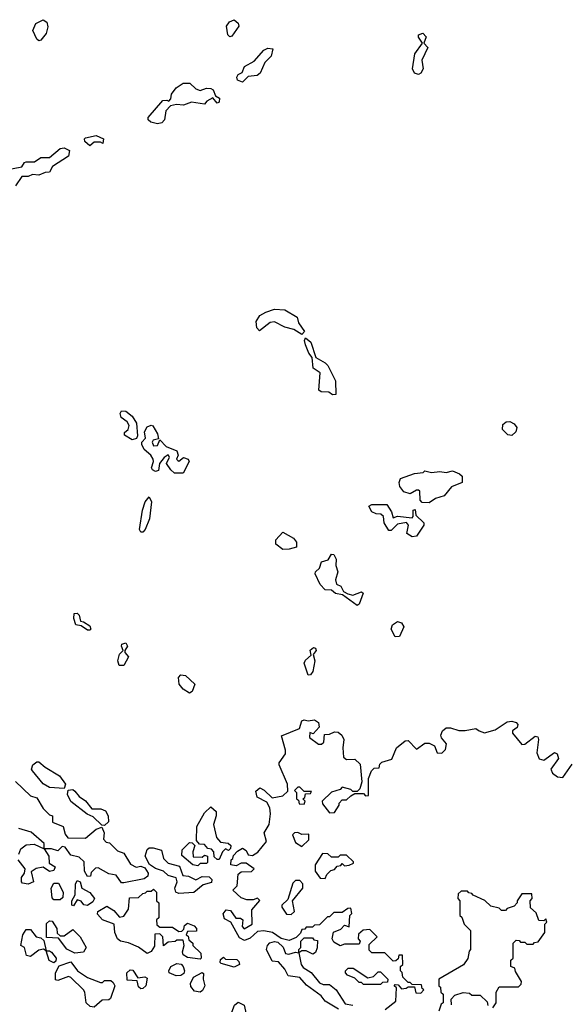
# Model space of a CAD drawing. Extents: x 2640764 to 2777785, y 718840 to 815082.
# Tile 87 of 148: x 2717935 to 2720506, y 778677 to 783316. Entities that reach past the tile are written whole.
import ezdxf

# ---------------------------------------------------------------- set-up
doc = ezdxf.new("R2010")
doc.units = 0

msp = doc.modelspace()

# ---------------------------------------------------------------- linework, layer by layer
at = {"layer": '0CON10XD'}
for points in [[(2718025, 783216.2), (2718015, 783223.8), (2717996.2, 783265), (2718011.4, 783298.6), (2718045, 783315.8), (2718062, 783305), (2718066.8, 783283.2), (2718058.9, 783251.1), (2718035, 783220), (2718025, 783216.2)], [(2718925, 783236), (2718915.6, 783245.6), (2718909.2, 783285), (2718923.2, 783306.8), (2718945, 783316.2), (2718965, 783300), (2718968, 783285), (2718935, 783239.2), (2718925, 783236)], [(2719815, 783058.8), (2719795, 783063.8), (2719786, 783085), (2719797.5, 783155), (2719833.3, 783205), (2719814.6, 783234.6), (2719814.3, 783245), (2719835, 783252.5), (2719850, 783235), (2719840, 783205), (2719858.8, 783185), (2719830, 783125), (2719836.7, 783085), (2719825, 783063.8), (2719815, 783058.8)], [(2718985, 783022.5), (2718960.7, 783030.7), (2718957.5, 783045), (2718965, 783057.5), (2718983, 783067), (2718994.1, 783095.9), (2719039.3, 783120.7), (2719085, 783172.5), (2719105, 783182.5), (2719128.3, 783178.3), (2719120, 783145), (2719090, 783115), (2719068.8, 783065), (2719053.6, 783053.6), (2719011.2, 783048.8), (2718985, 783022.5)], [(2718585, 782826.2), (2718553, 782833), (2718540, 782845), (2718540, 782855), (2718610, 782935), (2718627.5, 782937.5), (2718638.3, 782931.7), (2718647, 782943), (2718650, 782965), (2718672.5, 782995), (2718705, 783017.5), (2718737, 783017), (2718765, 782990), (2718785, 782982.5), (2718815, 782993.3), (2718835, 782992.5), (2718846.7, 782985), (2718857, 782957), (2718875.9, 782945.9), (2718875, 782927.5), (2718865, 782922.5), (2718845, 782947.5), (2718817, 782933), (2718805, 782917.5), (2718745, 782927.5), (2718706.4, 782913.6), (2718673.3, 782916.7), (2718645, 782910), (2718623, 782887), (2718616.7, 782845), (2718605, 782830), (2718585, 782826.2)], [(2718265, 782722.5), (2718241.7, 782741.7), (2718240, 782755), (2718245, 782760), (2718295, 782770), (2718330, 782755), (2718327, 782733), (2718315, 782740), (2718285, 782740), (2718265, 782722.5)], [(2717863, 782607), (2717945, 782623.3), (2717956.7, 782643.3), (2717965, 782646.7), (2718005, 782646.7), (2718035, 782666.7), (2718075, 782667.5), (2718125, 782708.8), (2718145, 782713.3), (2718169.3, 782699.3), (2718165, 782673.3), (2718090, 782625), (2718075, 782597.5), (2718055, 782596.7), (2718025, 782583.3), (2717995, 782586.7), (2717975, 782577.5), (2717945, 782577.5), (2717915, 782533.3)], [(2719265, 781832.5), (2719227, 781857), (2719185, 781867.5), (2719135, 781892.5), (2719115, 781890), (2719065, 781850), (2719052.5, 781865), (2719050, 781895), (2719067, 781923), (2719095, 781937.5), (2719135, 781952.5), (2719185, 781950), (2719242.5, 781915), (2719248.3, 781888.3), (2719276.4, 781846.4), (2719265, 781832.5)], [(2719408.3, 781548.3), (2719391.7, 781561.7), (2719355, 781562.5), (2719345, 781570), (2719351.7, 781651.7), (2719317.5, 781675), (2719312.5, 781725), (2719297.5, 781745), (2719281.2, 781785), (2719277.5, 781805), (2719282.5, 781817.5), (2719307.7, 781797.7), (2719330, 781725), (2719375, 781700), (2719387, 781687), (2719422.5, 781615), (2719425, 781550), (2719408.3, 781548.3)], [(2718465, 781337.1), (2718429.3, 781359.3), (2718429.3, 781370.7), (2718445.8, 781385), (2718451.4, 781405), (2718441.9, 781421.9), (2718412.5, 781442.5), (2718408.8, 781461.2), (2718415, 781473.8), (2718435, 781471.4), (2718465, 781448), (2718485.7, 781415), (2718489.4, 781355), (2718485, 781343.3), (2718465, 781337.1)], [(2718705, 781180), (2718665, 781180), (2718646.7, 781195), (2718626.2, 781225), (2718641.2, 781255), (2718635, 781266.7), (2718615, 781253.8), (2718594.2, 781225.8), (2718588.3, 781191.7), (2718575, 781188), (2718560, 781195), (2718556, 781205), (2718566, 781234), (2718564, 781245), (2718553.3, 781265), (2718520.9, 781290.9), (2718510, 781315), (2718510, 781325), (2718528, 781345), (2718522.9, 781375), (2718535, 781398), (2718555, 781406), (2718562.3, 781402.3), (2718583.8, 781365), (2718588.3, 781341.7), (2718563.3, 781335), (2718558.8, 781325), (2718565, 781308.8), (2718585, 781310), (2718595, 781337.5), (2718625.7, 781305.7), (2718675.6, 781285.6), (2718681.2, 781265), (2718673.8, 781245), (2718679.3, 781239.3), (2718685, 781236.7), (2718706.1, 781253.9), (2718728.8, 781245), (2718734, 781235), (2718705, 781180)], [(2720255, 781357.5), (2720235, 781360), (2720210, 781385), (2720211.7, 781408.3), (2720228.3, 781421.7), (2720245, 781422.5), (2720265, 781412.5), (2720277.5, 781395), (2720272.5, 781375), (2720255, 781357.5)], [(2719865, 781040), (2719831.7, 781041.7), (2719823, 781053), (2719820, 781095), (2719815, 781100), (2719805, 781100), (2719775, 781082.5), (2719745, 781092.5), (2719727, 781117), (2719723.3, 781135), (2719730, 781155), (2719795, 781177.5), (2719837, 781183), (2719845, 781190), (2719875, 781182.5), (2719915, 781187.5), (2719945, 781183.3), (2719975, 781190), (2720007, 781177), (2720020, 781165), (2720020, 781135), (2719970, 781115), (2719935, 781072.5), (2719895, 781060), (2719865, 781040)], [(2718515, 780902.5), (2718505, 780902.5), (2718500, 780915), (2718514, 781005), (2718526.2, 781045), (2718545, 781067.5), (2718555.7, 781045), (2718546, 780965), (2718526.2, 780915), (2718515, 780902.5)], [(2719785, 780880), (2719760, 780895), (2719767.5, 780935), (2719757.5, 780947.5), (2719715, 780940), (2719685, 780910), (2719675, 780910), (2719652.5, 780945), (2719650, 780975), (2719637, 780987), (2719615, 780987.5), (2719595, 780997.5), (2719580, 781025), (2719595, 781032.5), (2719665, 781032.5), (2719687, 780997), (2719695, 780970), (2719715, 780977.5), (2719785, 780970), (2719790, 780975), (2719790, 781005), (2719798.3, 781008.3), (2719801.7, 780981.7), (2719840, 780945), (2719840, 780935), (2719805, 780882.5), (2719785, 780880)], [(2719175, 780820.5), (2719141.9, 780845), (2719141.4, 780865), (2719175, 780902), (2719225, 780874.2), (2719238.9, 780855), (2719238.8, 780831.2), (2719205, 780822), (2719175, 780820.5)], [(2719525, 780556.7), (2719456.1, 780606.1), (2719423.3, 780613.3), (2719405, 780628.8), (2719375, 780630), (2719351.1, 780655), (2719328, 780705), (2719328.8, 780715), (2719347.8, 780732.2), (2719357.7, 780762.3), (2719389.1, 780770.9), (2719405, 780797.5), (2719415, 780796.7), (2719426, 780775), (2719424, 780745), (2719434, 780715), (2719423.1, 780676.9), (2719427.5, 780657.5), (2719448.1, 780648.1), (2719461.7, 780621.7), (2719481.3, 780611.3), (2719505, 780604.2), (2719545, 780620), (2719553.3, 780615), (2719535, 780562.5), (2719525, 780556.7)], [(2718265, 780440), (2718255, 780440), (2718225, 780460), (2718200, 780465), (2718190, 780495), (2718191.7, 780518.3), (2718205, 780520), (2718215, 780510), (2718221.7, 780481.7), (2718235, 780480), (2718265, 780460), (2718270, 780445), (2718265, 780440)], [(2719705, 780408.8), (2719685.8, 780445), (2719692, 780465), (2719715, 780481.1), (2719735, 780474.3), (2719745.7, 780455), (2719725, 780410), (2719705, 780408.8)], [(2718403.2, 780273.2), (2718396.9, 780295), (2718405, 780327.5), (2718422.5, 780345), (2718414, 780365), (2718416.4, 780373.6), (2718435, 780380), (2718443.3, 780365), (2718430, 780345), (2718430, 780335), (2718447.5, 780315), (2718425, 780273.8), (2718403.2, 780273.2)], [(2719295, 780227.5), (2719292.3, 780232.3), (2719275.8, 780285), (2719281.9, 780298.1), (2719308.3, 780321.7), (2719304.3, 780345.7), (2719318.8, 780358.8), (2719328.8, 780355), (2719332, 780345), (2719317.5, 780325), (2719326, 780295), (2719315.8, 780245), (2719305, 780230), (2719295, 780227.5)], [(2718735, 780142.5), (2718705, 780162.5), (2718686.7, 780185), (2718683.6, 780216.4), (2718695, 780230), (2718716.1, 780226.1), (2718760, 780185), (2718748.3, 780151.7), (2718735, 780142.5)], [(2719765, 778780), (2719740, 778805), (2719737, 778827), (2719730, 778835), (2719730, 778855), (2719740, 778865), (2719738.3, 778908.3), (2719721.7, 778908.3), (2719718.3, 778891.7), (2719708.3, 778881.7), (2719695, 778880), (2719655, 778920), (2719595, 778920), (2719581.7, 778931.7), (2719581.7, 778958.3), (2719620, 778995), (2719585, 779030), (2719553, 779027), (2719531.7, 779008.3), (2719530, 778985), (2719540, 778975), (2719535, 778960), (2719465, 778960), (2719445, 778952.5), (2719415, 778970), (2719407.5, 778985), (2719413.6, 779016.4), (2719448.3, 779031.7), (2719465, 779050), (2719488.3, 779041.7), (2719490, 779095), (2719500, 779105), (2719495, 779130), (2719481.7, 779128.3), (2719455, 779110), (2719415, 779110), (2719395, 779090), (2719385, 779090), (2719348.3, 779051.7), (2719325, 779050), (2719315, 779040), (2719285, 779040), (2719278.3, 779031.7), (2719265, 779030), (2719258.3, 779011.7), (2719238.3, 778991.7), (2719205, 778977.5), (2719167.5, 778987.5), (2719125.8, 779015.8), (2719085, 779023.8), (2719055, 779020), (2719020.7, 778989.3), (2718995, 778977.5), (2718970.7, 778990.7), (2718930, 779065), (2718900.5, 779080.5), (2718893.6, 779103.6), (2718908.3, 779121.7), (2718928.8, 779118.8), (2718953.9, 779083.9), (2718975, 779083.8), (2718986, 779076), (2718983.3, 779043.3), (2718993.3, 779033.3), (2719030, 779055), (2719028.3, 779121.7), (2719067, 779167), (2719055, 779177.5), (2719035, 779170), (2719005, 779170), (2718978.3, 779178.3), (2718940, 779215), (2718960, 779235), (2718965, 779290), (2718978.3, 779301.7), (2719027, 779303), (2719040, 779315), (2719001.7, 779341.7), (2718978.3, 779341.7), (2718955, 779330), (2718930, 779335), (2718931.7, 779358.3), (2718940, 779365), (2718941.7, 779378.3), (2718961.7, 779398.3), (2718985, 779412.5), (2719001.7, 779401.7), (2719011.7, 779381.7), (2719031.7, 779378.3), (2719056.4, 779393.6), (2719097.5, 779445), (2719087.5, 779485), (2719110, 779525), (2719116.2, 779575), (2719113, 779603), (2719099.3, 779629.3), (2719053.6, 779653.6), (2719048.3, 779681.7), (2719067, 779697), (2719086.4, 779686.4), (2719125, 779650), (2719175, 779660), (2719198.3, 779681.7), (2719197.5, 779715), (2719157.5, 779805), (2719157.5, 779815), (2719187, 779857), (2719187.5, 779875), (2719168.3, 779941.7), (2719253, 779977), (2719265, 780012.5), (2719275, 780017.5), (2719295, 780012.5), (2719325, 780017.5), (2719342.5, 780005), (2719347, 779983), (2719318.3, 779951.7), (2719301.7, 779958.3), (2719300, 779935), (2719343, 779903), (2719357, 779903), (2719368.3, 779911.7), (2719371.7, 779948.3), (2719395, 779950), (2719418.3, 779961.7), (2719435, 779960), (2719452.5, 779945), (2719462.5, 779925), (2719457.5, 779885), (2719461.7, 779841.7), (2719475, 779830), (2719515, 779832.5), (2719539.3, 779809.3), (2719547.5, 779725), (2719538.3, 779691.7), (2719525, 779680), (2719505, 779680), (2719495, 779690), (2719455, 779700), (2719445, 779690), (2719405, 779677.5), (2719360, 779635), (2719361.7, 779621.7), (2719395, 779580), (2719418.3, 779581.7), (2719440, 779615), (2719440, 779625), (2719455, 779640), (2719475, 779640), (2719495, 779660), (2719515, 779670), (2719555, 779670), (2719565, 779660), (2719578.3, 779661.7), (2719578.3, 779741.7), (2719593, 779777), (2719605, 779790), (2719628.3, 779791.7), (2719631.7, 779808.3), (2719641.7, 779818.3), (2719688.3, 779831.7), (2719710, 779885), (2719751.7, 779918.3), (2719765, 779920), (2719805, 779880), (2719845, 779907.5), (2719865, 779907.5), (2719890, 779895), (2719901.7, 779861.7), (2719925, 779860), (2719941.7, 779878.3), (2719946.7, 779905), (2719923, 779933), (2719920, 779945), (2719927.5, 779965), (2719945, 779980), (2719965, 779980), (2720005, 779966.7), (2720035, 779966.7), (2720085, 779977.5), (2720100, 779965), (2720125, 779956.7), (2720175, 779970), (2720232.3, 780007.7), (2720255, 780011.9), (2720275.5, 780005.5), (2720282.9, 779995), (2720278.9, 779981.1), (2720257.5, 779965), (2720257.5, 779955), (2720301.7, 779901.7), (2720315, 779902.5), (2720365, 779940.8), (2720376.7, 779936.7), (2720380.6, 779925), (2720372, 779862), (2720383.3, 779833.3), (2720405, 779828), (2720455, 779863.8), (2720467.3, 779857.3), (2720473.8, 779835), (2720437.5, 779785), (2720446.2, 779766.2), (2720468.8, 779748.8), (2720495, 779746.2), (2720538.3, 779808.3)], [(2718145, 779693.3), (2718075, 779698.8), (2718045, 779716.7), (2717995, 779776.7), (2717990.8, 779785), (2717996, 779805), (2718015, 779820), (2718025, 779820), (2718055, 779794.2), (2718123, 779753), (2718150.8, 779715), (2718145, 779693.3)], [(2717915, 779727.5), (2717985, 779660), (2718015, 779650), (2718045, 779600), (2718075, 779570), (2718090, 779565), (2718090, 779535), (2718140, 779515), (2718148.3, 779478.3), (2718161.7, 779461.7), (2718245, 779460), (2718295, 779502.5), (2718321.7, 779511.7), (2718332.5, 779485), (2718330, 779455), (2718341.7, 779441.7), (2718358.3, 779438.3), (2718395, 779400), (2718425, 779390), (2718457, 779337), (2718483, 779323), (2718505, 779327.5), (2718525, 779320), (2718540, 779295), (2718538.3, 779281.7), (2718521.7, 779268.3), (2718425, 779250), (2718415, 779250), (2718390, 779285), (2718355, 779292.5), (2718305, 779320), (2718291.7, 779318.3), (2718271.7, 779298.3), (2718268.3, 779281.7), (2718255, 779280), (2718240, 779305), (2718238.3, 779348.3), (2718215, 779370), (2718175, 779380), (2718148.3, 779418.3), (2718135, 779420), (2718115, 779400), (2718085, 779410), (2718050, 779410), (2718072.5, 779375), (2718073, 779343), (2718102.5, 779325), (2718095, 779307.5), (2718075, 779303.3), (2718045, 779323.3), (2718012.7, 779317.3), (2717988.3, 779301.7), (2718000, 779255), (2717975, 779243.3), (2717948.3, 779248.3), (2717942.5, 779255), (2717942.5, 779275), (2717957.5, 779295), (2717960, 779315), (2717928.3, 779358.3)], [(2718335, 779520), (2718321.7, 779521.7), (2718280.5, 779560.5), (2718252.7, 779572.7), (2718175, 779632.5), (2718160, 779665), (2718163.6, 779686.4), (2718185, 779688.8), (2718195, 779681.2), (2718215, 779656), (2718245, 779635.8), (2718275, 779598.1), (2718317.7, 779597.7), (2718338.9, 779588.9), (2718351.4, 779565), (2718353, 779537), (2718335, 779520)], [(2719275, 779620), (2719280, 779635), (2719270, 779645), (2719278.3, 779651.7), (2719281.7, 779668.3), (2719305, 779670), (2719310, 779680), (2719275, 779680), (2719255, 779700), (2719245, 779700), (2719230, 779685), (2719240, 779675), (2719240, 779645), (2719248.3, 779638.3), (2719251.7, 779621.7), (2719275, 779620)], [(2718875, 779360), (2718865, 779360), (2718851.7, 779371.7), (2718850, 779395), (2718838.3, 779408.3), (2718821.7, 779411.7), (2718805, 779430), (2718781.7, 779431.7), (2718768.3, 779448.3), (2718770, 779515), (2718805, 779580), (2718835, 779607.5), (2718860, 779585), (2718860, 779565), (2718847.5, 779525), (2718863, 779463), (2718881.7, 779441.7), (2718917, 779437), (2718930, 779425), (2718928.3, 779411.7), (2718918.3, 779401.7), (2718905, 779410), (2718890, 779395), (2718875, 779360)], [(2717930, 779385), (2717940, 779410), (2717965, 779428), (2718002.5, 779432.5), (2718050, 779410), (2718050, 779435), (2717988.3, 779488.3), (2717930, 779505)], [(2719265, 779420), (2719298.3, 779451.7), (2719298.3, 779478.3), (2719265, 779477.5), (2719245, 779486.7), (2719230, 779485), (2719220, 779475), (2719235, 779440), (2719265, 779420)], [(2718685, 779200), (2718670, 779205), (2718666.7, 779225), (2718676.2, 779255), (2718673, 779273), (2718633.9, 779283.9), (2718612.5, 779305), (2718575, 779317.5), (2718546, 779336), (2718525.7, 779375), (2718535, 779406.2), (2718545, 779414), (2718564.2, 779414.2), (2718603, 779403), (2718612.5, 779365), (2718635, 779342), (2718688, 779328), (2718703.9, 779283.9), (2718730.5, 779280.5), (2718765, 779263.8), (2718795, 779280), (2718828.3, 779278.3), (2718840, 779265), (2718838.3, 779251.7), (2718799.3, 779240.7), (2718755, 779203.3), (2718685, 779200)], [(2718775, 779330), (2718750, 779335), (2718698.3, 779378.3), (2718700, 779405), (2718735, 779440), (2718748.3, 779438.3), (2718760, 779425), (2718750, 779395), (2718751.7, 779371.7), (2718795, 779370), (2718805, 779380), (2718820, 779375), (2718820, 779345), (2718815, 779340), (2718785, 779340), (2718775, 779330)], [(2719375, 779270), (2719381.7, 779288.3), (2719401.7, 779308.3), (2719418.3, 779311.7), (2719431.7, 779328.3), (2719448.3, 779331.7), (2719455, 779340), (2719465, 779330), (2719487, 779333), (2719508.3, 779341.7), (2719508.3, 779348.3), (2719475, 779380), (2719445, 779380), (2719435, 779370), (2719405, 779370), (2719387, 779387), (2719361.7, 779388.3), (2719327.5, 779335), (2719327.5, 779305), (2719351.7, 779271.7), (2719375, 779270)], [(2718188.3, 779141.7), (2718180, 779145), (2718180, 779165), (2718196.7, 779193.3), (2718197, 779243), (2718205, 779260), (2718220, 779255), (2718227.5, 779225), (2718265, 779203.8), (2718287.5, 779175), (2718279.5, 779160.5), (2718255, 779143.3), (2718236.4, 779146.4), (2718225, 779162.5), (2718205, 779170), (2718188.3, 779141.7)], [(2719215, 779100), (2719230, 779115), (2719220, 779165), (2719270, 779225), (2719270, 779245), (2719255, 779260), (2719235, 779260), (2719221.7, 779248.3), (2719198.3, 779171.7), (2719170, 779145), (2719170, 779135), (2719191.7, 779101.7), (2719215, 779100)], [(2718125, 779170), (2718095, 779170), (2718088.3, 779178.3), (2718082.5, 779225), (2718095, 779247.5), (2718118.3, 779248.3), (2718140, 779205), (2718138.8, 779181.2), (2718125, 779170)], [(2718785, 778890), (2718725, 778897.5), (2718705, 778910), (2718702.5, 778925), (2718710, 778955), (2718705, 778980), (2718675, 778980), (2718667, 778973), (2718635, 778970), (2718613, 778953), (2718610, 778995), (2718595, 779010), (2718571.7, 779008.3), (2718569.5, 778950.5), (2718555, 778926.7), (2718535, 778916.7), (2718495, 778946.2), (2718447.3, 778967.3), (2718410, 778975), (2718396.4, 778986.4), (2718383.3, 779015), (2718380, 779055), (2718325.7, 779075.7), (2718301.7, 779101.7), (2718303.3, 779115), (2718345, 779140), (2718379.1, 779119.1), (2718405, 779087.5), (2718425, 779093.3), (2718447.5, 779125), (2718451.7, 779178.3), (2718495, 779180), (2718515, 779200), (2718528.3, 779201.7), (2718535, 779210), (2718555, 779210), (2718565, 779220), (2718580, 779205), (2718580, 779165), (2718590, 779155), (2718590, 779085), (2718580, 779075), (2718581.7, 779051.7), (2718595, 779040), (2718655, 779040), (2718685, 779020), (2718698.3, 779021.7), (2718708.3, 779031.7), (2718711.7, 779048.3), (2718725, 779060), (2718756.4, 779046.4), (2718767.5, 779035), (2718768.3, 779021.7), (2718725, 779020), (2718720, 779005), (2718728.3, 778998.3), (2718731.7, 778981.7), (2718750, 778965), (2718750, 778955), (2718788.3, 778918.3), (2718790, 778895), (2718785, 778890)], [(2720165, 778660), (2720180, 778685), (2720180, 778735), (2720195, 778760), (2720285, 778760), (2720298.3, 778771.7), (2720300, 778785), (2720271.7, 778831.7), (2720268.3, 778848.3), (2720250, 778855), (2720250, 778885), (2720260, 778895), (2720260, 778965), (2720275, 778980), (2720288.3, 778978.3), (2720295, 778970), (2720315, 778970), (2720325, 778960), (2720355, 778960), (2720361.7, 778968.3), (2720378.3, 778971.7), (2720410, 779015), (2720410, 779055), (2720420, 779065), (2720415, 779080), (2720405, 779070), (2720381.7, 779071.7), (2720368.3, 779108.3), (2720341.7, 779131.7), (2720340, 779165), (2720350, 779175), (2720348.3, 779198.3), (2720301.7, 779198.3), (2720280, 779165), (2720280, 779155), (2720265, 779140), (2720231.7, 779128.3), (2720225, 779120), (2720205, 779120), (2720195, 779130), (2720155, 779140), (2720127, 779167), (2720071.7, 779191.7), (2720065, 779200), (2720051.7, 779201.7), (2720045, 779210), (2720015, 779210), (2720001.7, 779198.3), (2720000, 779175), (2720010, 779165), (2720010, 779095), (2720018.3, 779088.3), (2720030, 779055), (2720060, 779025), (2720060, 778935), (2720053, 778927), (2720047, 778893), (2720026.4, 778863.6), (2719910, 778795), (2719910, 778765), (2719918.3, 778758.3), (2719920, 778735), (2719930, 778725), (2719930, 778685), (2719921.7, 778678.3), (2719910, 778645)], [(2718195, 778917.5), (2718157, 778937), (2718118.3, 778988.3), (2718061.7, 778991.7), (2718061.7, 779058.3), (2718075, 779070), (2718088.3, 779068.3), (2718110, 779035), (2718111.7, 779011.7), (2718125, 779000), (2718145, 779000), (2718185, 779030), (2718220, 778995), (2718247.5, 778945), (2718235, 778922.5), (2718195, 778917.5)], [(2718095, 778873.3), (2718073.9, 778883.9), (2718060, 778930), (2718047, 778937), (2718025, 778932.5), (2717985, 778903.3), (2717967.5, 778907.5), (2717957.5, 778945), (2717940, 778955), (2717948.8, 779005), (2717965, 779030), (2717985, 779030), (2718012.5, 778995), (2718035, 778990), (2718048.3, 778978.3), (2718060, 778930), (2718075, 778930), (2718085, 778922.5), (2718106.7, 778895), (2718105, 778880), (2718095, 778873.3)], [(2719437.5, 778655), (2719375, 778692.5), (2719355, 778716.7), (2719287.3, 778767.3), (2719255, 778803.8), (2719200.7, 778810.7), (2719185, 778842.5), (2719155, 778877.5), (2719125, 778880), (2719097.5, 778935), (2719102, 778955), (2719113.4, 778966.6), (2719135, 778973.8), (2719150.7, 778970.7), (2719176, 778946), (2719187, 778917), (2719203.6, 778913.6), (2719235, 778922.5), (2719250, 778920), (2719250, 778935), (2719260, 778945), (2719260, 778975), (2719275, 778990), (2719315, 778990), (2719321.7, 778981.7), (2719338.3, 778978.3), (2719337, 778943), (2719328.3, 778921.7), (2719317, 778913), (2719285, 778930), (2719265, 778930), (2719250, 778920), (2719260.8, 778865), (2719270.9, 778850.9), (2719307.8, 778827.8), (2719348.3, 778778.3), (2719365, 778770.8), (2719395, 778771.2), (2719426, 778746), (2719468.8, 778678.8), (2719505, 778672.5)], [(2718945, 778852.5), (2718885, 778870), (2718880, 778875), (2718881.7, 778888.3), (2718895, 778900), (2718905, 778890), (2718958.3, 778888.3), (2718968.3, 778878.3), (2718970, 778865), (2718945, 778852.5)], [(2718285, 778663.3), (2718266.4, 778666.4), (2718247.5, 778685), (2718242, 778735), (2718236, 778745), (2718175, 778803.8), (2718165, 778808), (2718115, 778790), (2718103.3, 778793.3), (2718103.3, 778825), (2718121.2, 778858.8), (2718175, 778876.7), (2718207.5, 778835), (2718255, 778803.8), (2718315, 778780), (2718325, 778780), (2718335, 778790), (2718365, 778790), (2718375, 778780), (2718382.5, 778765), (2718363.3, 778705), (2718355, 778698.8), (2718323.2, 778696.8), (2718285, 778663.3)], [(2718505, 778750), (2718495, 778760), (2718488.3, 778788.3), (2718441.7, 778791.7), (2718440, 778825), (2718455, 778840), (2718468.3, 778838.3), (2718491.7, 778801.7), (2718525, 778807.5), (2718535, 778800), (2718530, 778765), (2718515, 778752.5), (2718505, 778750)], [(2718671.7, 778811.7), (2718640, 778825), (2718637.5, 778835), (2718646.7, 778855), (2718675, 778869.2), (2718695.8, 778865.8), (2718705.7, 778855.7), (2718712, 778835), (2718708.3, 778821.7), (2718695, 778813.3), (2718671.7, 778811.7)], [(2719635, 778770), (2719555, 778770), (2719545, 778780), (2719535, 778780), (2719515, 778800), (2719480, 778815), (2719470, 778825), (2719470, 778835), (2719483, 778847), (2719507, 778847), (2719575, 778802.5), (2719601.7, 778808.3), (2719625, 778830), (2719635, 778830), (2719670, 778795), (2719668.3, 778781.7), (2719645, 778780), (2719635, 778770)], [(2718785, 778733.8), (2718758.8, 778738.8), (2718741.7, 778761.7), (2718740, 778775), (2718754.1, 778805.9), (2718795, 778827.5), (2718801.7, 778821.7), (2718800, 778795), (2718807.5, 778765), (2718796.9, 778743.1), (2718785, 778733.8)], [(2719657, 778653), (2719708.3, 778691.7), (2719710, 778755), (2719700, 778765), (2719705, 778770), (2719718.3, 778768.3), (2719735, 778750), (2719757, 778753), (2719765, 778760), (2719795, 778760), (2719801.7, 778731.7), (2719825, 778730), (2719840, 778745), (2719831.7, 778751.7), (2719828.3, 778768.3), (2719785, 778770), (2719775, 778780), (2719765, 778780)], [(2719970, 778675), (2719968.3, 778701.7), (2719985, 778720), (2720025, 778732.5), (2720055, 778730), (2720065, 778720), (2720105, 778720), (2720138.3, 778688.3), (2720141.7, 778671.7)], [(2718955, 778595.7), (2718937.7, 778597.7), (2718925.8, 778615), (2718947.3, 778672.7), (2718965, 778686.7), (2718993, 778673), (2718998.6, 778645), (2718993.6, 778616.4), (2718975, 778602.9), (2718955, 778595.7)]]:
    msp.add_lwpolyline(points, dxfattribs=at)

doc.saveas('drawing.dxf')
